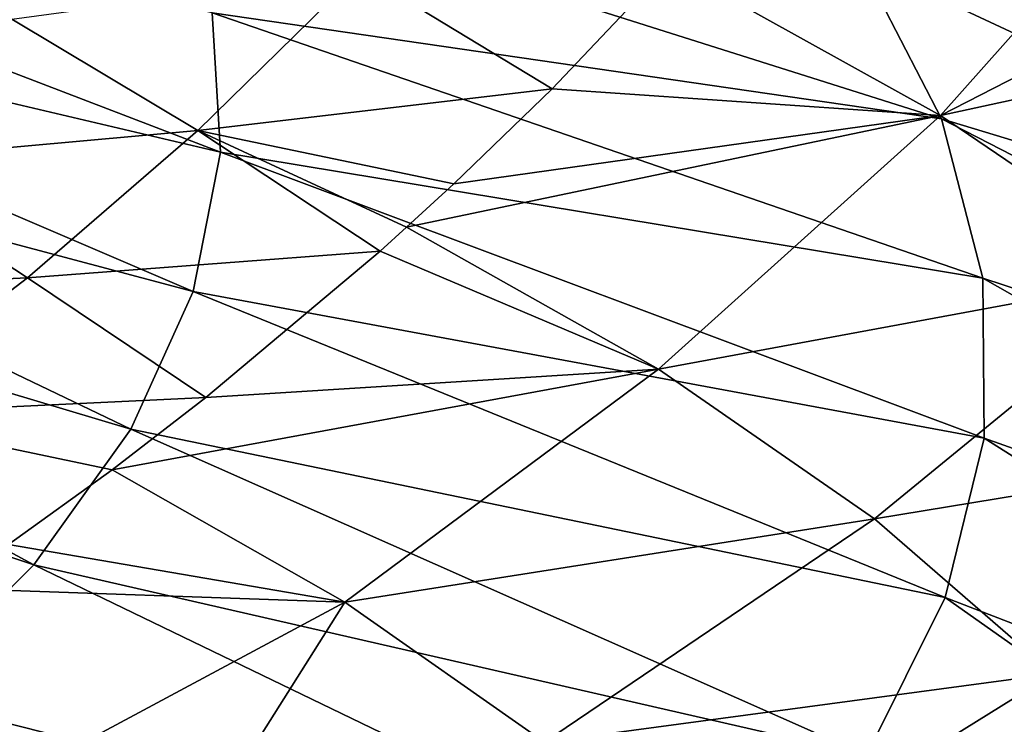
# Model space of a CAD drawing. Header units: metres. Extents: x -106 to 264, y -111 to 81.
# Tile 245 of 256: x 244.15 to 253.62, y 15.81 to 22.59. Entities that reach past the tile are written whole.
import ezdxf

# ---------------------------------------------------------------- set-up
doc = ezdxf.new("R2010")
doc.units = ezdxf.units.M
doc.layers.add('solid_20422013', color=7, linetype='CONTINUOUS')

msp = doc.modelspace()

# ---------------------------------------------------------------- linework, layer by layer
at = {"layer": 'solid_20422013'}
for points in [[(251.072052, 24.643015, 190.189606), (259.069489, 21.23823, 191.101501), (257.666962, 22.934937, 186.388718)], [(251.072052, 24.643015, 190.189606), (252.232452, 23.154016, 194.327469), (259.069489, 21.23823, 191.101501)], [(253.00708, 21.668673, 174.873718), (250.398987, 23.118839, 170.838882), (255.351563, 24.30699, 173.611069)], [(253.00708, 21.668673, 174.873718), (255.351563, 24.30699, 173.611069), (256.600006, 23.511864, 175.803391)], [(246.079453, 21.315058, 206.940445), (238.509384, 24.221575, 205.288956), (238.555145, 23.088476, 208.39119)], [(246.079453, 21.315058, 206.940445), (246.000229, 22.656755, 203.211853), (238.509384, 24.221575, 205.288956)], [(245.580856, 23.991241, 199.503281), (253.014938, 21.637058, 198.542999), (252.232452, 23.154016, 194.327469)], [(246.000229, 22.656755, 203.211853), (253.014938, 21.637058, 198.542999), (245.580856, 23.991241, 199.503281)], [(253.00708, 21.668673, 174.873718), (256.600006, 23.511864, 175.803391), (257.750244, 22.699678, 178.042694)], [(247.417007, 23.05064, 168.726913), (250.398987, 23.118839, 170.838882), (249.271927, 21.926205, 171.528641)], [(249.271927, 21.926205, 171.528641), (250.398987, 23.118839, 170.838882), (253.00708, 21.668673, 174.873718)], [(252.232452, 23.154016, 194.327469), (260.037781, 19.507149, 195.90976), (259.069489, 21.23823, 191.101501)], [(252.232452, 23.154016, 194.327469), (253.014938, 21.637058, 198.542999), (260.037781, 19.507149, 195.90976)], [(245.817963, 19.976078, 210.661499), (238.555145, 23.088476, 208.39119), (238.262299, 21.986845, 211.452927)], [(245.817963, 19.976078, 210.661499), (246.079453, 21.315058, 206.940445), (238.555145, 23.088476, 208.39119)], [(245.862457, 21.525055, 169.662949), (244.071915, 22.595346, 167.061111), (247.417007, 23.05064, 168.726913)], [(245.862457, 21.525055, 169.662949), (247.417007, 23.05064, 168.726913), (249.271927, 21.926205, 171.528641)], [(246.000229, 22.656755, 203.211853), (253.413864, 20.103117, 202.805695), (253.014938, 21.637058, 198.542999)], [(246.079453, 21.315058, 206.940445), (253.413864, 20.103117, 202.805695), (246.000229, 22.656755, 203.211853)], [(255.250031, 20.145979, 179.103363), (253.00708, 21.668673, 174.873718), (257.750244, 22.699678, 178.042694)], [(242.525162, 21.223661, 167.942062), (244.071915, 22.595346, 167.061111), (245.862457, 21.525055, 169.662949)], [(245.217712, 18.649719, 214.347488), (238.262299, 21.986845, 211.452927), (237.695343, 20.897619, 214.480194)], [(245.217712, 18.649719, 214.347488), (245.817963, 19.976078, 210.661499), (238.262299, 21.986845, 211.452927)], [(245.862457, 21.525055, 169.662949), (249.271927, 21.926205, 171.528641), (248.326096, 21.010511, 172.080215)], [(248.326096, 21.010511, 172.080215), (249.271927, 21.926205, 171.528641), (253.00708, 21.668673, 174.873718)], [(247.871048, 20.593332, 172.338242), (248.326096, 21.010511, 172.080215), (253.00708, 21.668673, 174.873718)], [(250.294662, 19.226152, 176.14946), (247.871048, 20.593332, 172.338242), (253.00708, 21.668673, 174.873718)], [(250.294662, 19.226152, 176.14946), (253.00708, 21.668673, 174.873718), (255.250031, 20.145979, 179.103363)], [(253.014938, 21.637058, 198.542999), (260.564789, 17.754339, 200.778381), (260.037781, 19.507149, 195.90976)], [(253.014938, 21.637058, 198.542999), (253.413864, 20.103117, 202.805695), (260.564789, 17.754339, 200.778381)], [(244.224915, 20.107529, 170.58522), (242.525162, 21.223661, 167.942062), (245.862457, 21.525055, 169.662949)], [(244.224915, 20.107529, 170.58522), (245.862457, 21.525055, 169.662949), (247.615479, 20.364405, 172.482208)], [(245.862457, 21.525055, 169.662949), (248.326096, 21.010511, 172.080215), (247.871048, 20.593332, 172.338242)], [(245.862457, 21.525055, 169.662949), (247.871048, 20.593332, 172.338242), (247.615479, 20.364405, 172.482208)], [(245.817963, 19.976078, 210.661499), (253.426392, 18.563295, 207.084732), (246.079453, 21.315058, 206.940445)], [(246.079453, 21.315058, 206.940445), (253.426392, 18.563295, 207.084732), (253.413864, 20.103117, 202.805695)], [(240.900177, 19.95186, 168.794022), (242.525162, 21.223661, 167.942062), (244.224915, 20.107529, 170.58522)], [(244.283188, 17.345791, 217.971191), (237.695343, 20.897619, 214.480194), (236.858383, 19.828606, 217.451324)], [(244.283188, 17.345791, 217.971191), (245.217712, 18.649719, 214.347488), (237.695343, 20.897619, 214.480194)], [(247.615479, 20.364405, 172.482208), (247.871048, 20.593332, 172.338242), (250.294662, 19.226152, 176.14946)], [(244.224915, 20.107529, 170.58522), (247.615479, 20.364405, 172.482208), (245.938324, 18.953596, 173.40303)], [(245.938324, 18.953596, 173.40303), (247.615479, 20.364405, 172.482208), (250.294662, 19.226152, 176.14946)], [(242.502319, 18.791805, 171.477875), (240.900177, 19.95186, 168.794022), (244.224915, 20.107529, 170.58522)], [(242.502319, 18.791805, 171.477875), (244.224915, 20.107529, 170.58522), (245.938324, 18.953596, 173.40303)], [(252.371353, 17.787748, 180.144928), (250.294662, 19.226152, 176.14946), (255.250031, 20.145979, 179.103363)], [(252.371353, 17.787748, 180.144928), (255.250031, 20.145979, 179.103363), (257.112549, 18.565535, 183.493408)], [(253.413864, 20.103117, 202.805695), (260.646667, 15.992681, 205.67157), (260.564789, 17.754339, 200.778381)], [(253.413864, 20.103117, 202.805695), (253.426392, 18.563295, 207.084732), (260.646667, 15.992681, 205.67157)], [(245.217712, 18.649719, 214.347488), (253.052444, 17.028738, 211.349136), (245.817963, 19.976078, 210.661499)], [(245.817963, 19.976078, 210.661499), (253.052444, 17.028738, 211.349136), (253.426392, 18.563295, 207.084732)], [(243.021332, 16.073936, 221.505783), (244.283188, 17.345791, 217.971191), (236.858383, 19.828606, 217.451324)], [(245.037735, 18.259851, 173.872559), (245.938324, 18.953596, 173.40303), (250.294662, 19.226152, 176.14946)], [(247.277863, 16.985178, 177.431229), (245.037735, 18.259851, 173.872559), (250.294662, 19.226152, 176.14946)], [(247.277863, 16.985178, 177.431229), (250.294662, 19.226152, 176.14946), (252.371353, 17.787748, 180.144928)], [(242.502319, 18.791805, 171.477875), (245.938324, 18.953596, 173.40303), (245.037735, 18.259851, 173.872559)], [(242.502319, 18.791805, 171.477875), (245.037735, 18.259851, 173.872559), (244.039734, 17.540878, 174.36647)], [(244.283188, 17.345791, 217.971191), (252.294754, 15.51055, 215.568085), (245.217712, 18.649719, 214.347488)], [(245.217712, 18.649719, 214.347488), (252.294754, 15.51055, 215.568085), (253.052444, 17.028738, 211.349136)], [(254.090271, 16.29616, 184.288116), (252.371353, 17.787748, 180.144928), (257.112549, 18.565535, 183.493408)], [(253.426392, 18.563295, 207.084732), (253.052444, 17.028738, 211.349136), (260.282776, 14.235121, 210.553391)], [(253.426392, 18.563295, 207.084732), (260.282776, 14.235121, 210.553391), (260.646667, 15.992681, 205.67157)], [(244.039734, 17.540878, 174.36647), (245.037735, 18.259851, 173.872559), (247.277863, 16.985178, 177.431229)], [(249.197937, 15.637063, 181.175873), (247.277863, 16.985178, 177.431229), (252.371353, 17.787748, 180.144928)], [(249.197937, 15.637063, 181.175873), (252.371353, 17.787748, 180.144928), (254.090271, 16.29616, 184.288116)], [(243.42215, 17.121202, 174.656631), (244.039734, 17.540878, 174.36647), (247.277863, 16.985178, 177.431229)], [(243.021332, 16.073936, 221.505783), (251.158829, 14.019715, 219.711044), (244.283188, 17.345791, 217.971191)], [(244.283188, 17.345791, 217.971191), (251.158829, 14.019715, 219.711044), (252.294754, 15.51055, 215.568085)], [(243.750961, 15.095148, 178.274918), (243.42215, 17.121202, 174.656631), (247.277863, 16.985178, 177.431229)], [(245.38324, 13.984519, 181.359802), (243.750961, 15.095148, 178.274918), (247.277863, 16.985178, 177.431229)], [(245.38324, 13.984519, 181.359802), (247.277863, 16.985178, 177.431229), (249.197937, 15.637063, 181.175873)], [(253.052444, 17.028738, 211.349136), (252.294754, 15.51055, 215.568085), (259.4758, 12.494578, 215.387924)], [(253.052444, 17.028738, 211.349136), (259.4758, 12.494578, 215.387924), (260.282776, 14.235121, 210.553391)], [(250.783676, 14.239956, 185.05661), (249.197937, 15.637063, 181.175873), (254.090271, 16.29616, 184.288116)], [(250.783676, 14.239956, 185.05661), (254.090271, 16.29616, 184.288116), (255.439651, 14.76158, 188.550705)], [(241.441483, 14.843563, 224.925171), (249.652908, 12.567022, 223.748062), (243.021332, 16.073936, 221.505783)], [(243.021332, 16.073936, 221.505783), (249.652908, 12.567022, 223.748062), (251.158829, 14.019715, 219.711044)]]:
    msp.add_3dface(points, dxfattribs=at)

doc.saveas('drawing.dxf')
